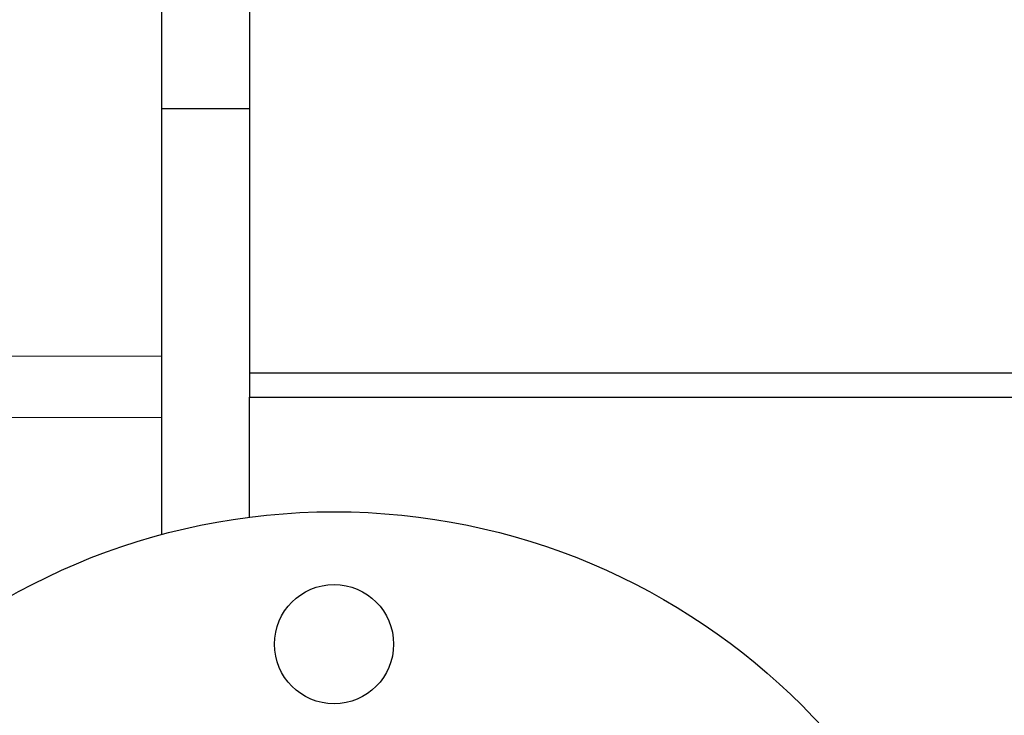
# Model space of a CAD drawing. Header units: inches. Extents: x 0 to 29700, y -16 to 21000.
# Tile 24 of 212: x 3060 to 3208, y 9066 to 9171. Entities that reach past the tile are written whole.
import ezdxf

# ---------------------------------------------------------------- set-up
doc = ezdxf.new("R2010")
doc.units = ezdxf.units.IN
doc.layers.add('254', color=7, linetype='Continuous', true_color=0xffffff)

msp = doc.modelspace()

# ---------------------------------------------------------------- linework, layer by layer
at = {"layer": '254', "color": 2, "linetype": 'Continuous', "lineweight": 25}
for p, q in [((3081.085, 9120.455), (3081.085, 9664.358)), ((3094.319, 9440.277), (3094.319, 9117.943)), ((3094.332, 9157.835), (3081.085, 9157.835)), ((3081.085, 9111.222), (3081.085, 9120.455)), ((3094.319, 9117.943), (3307.319, 9117.943)), ((3094.319, 9117.943), (3094.319, 9114.249)), ((3094.319, 9096.146), (3094.319, 9114.249)), ((3094.319, 9114.249), (3307.319, 9114.249)), ((3081.085, 9093.524), (3081.085, 9111.222))]:
    msp.add_line(p, q, dxfattribs=at)
at = {"layer": '254', "color": 110, "linetype": 'Continuous', "lineweight": 13}
for p, q in [((3081.085, 9120.455), (2927.951, 9120.455)), ((3081.085, 9111.222), (2941.138, 9111.222))]:
    msp.add_line(p, q, dxfattribs=at)
at = {"layer": '254', "color": 2, "linetype": 'Continuous', "lineweight": 25}
for centre, radius in [((3107.085, 8996.965), 100), ((3107.085, 9076.965), 9)]:
    msp.add_circle(centre, radius, dxfattribs=at)

doc.saveas('drawing.dxf')
